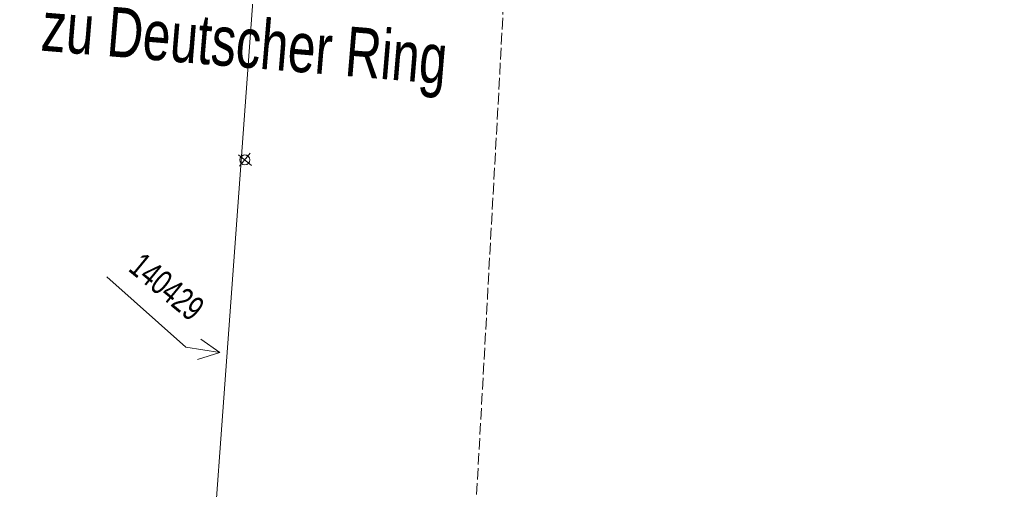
# Model space of a CAD drawing. Header units: metres. Extents: x -740 to 758, y -633 to 854.
# Tile 184 of 256: x -368 to -332, y 204 to 221. Entities that reach past the tile are written whole.
import ezdxf

# ---------------------------------------------------------------- set-up
doc = ezdxf.new("R2010")
doc.units = ezdxf.units.M
doc.header["$MEASUREMENT"] = 0
doc.linetypes.add('416_125', pattern=[0.5408, 0.416, -0.1248])
for name, color, linetype in [('Gis.LOVION', 7, 'Continuous'), ('StromBemass.LOVION', 7, 'Continuous'), ('Telko.LOVION', 7, 'Continuous')]:
    doc.layers.add(name, color=color, linetype=linetype)
doc.styles.add('ERSTELLTER_STIL_1', font='arial.ttf')

msp = doc.modelspace()

# ---------------------------------------------------------------- linework, layer by layer
at = {"layer": 'StromBemass.LOVION', "color": 7, "linetype": '416_125', "lineweight": 13}
msp.add_lwpolyline([(-347.662, 264.293), (-348.078, 264.311), (-348.634, 254.134), (-348.997, 247.566), (-349.064, 246.437), (-349.122, 245.219), (-349.229, 243.288), (-349.3, 242.054), (-349.304, 241.788), (-349.383, 240.48), (-349.548, 237.33), (-349.706, 234.714), (-349.789, 232.844), (-350.21, 225.059), (-351.425, 202.877), (-352.517, 182.909), (-303.088, 180.219)], dxfattribs=at)
at = {"layer": 'Telko.LOVION', "color": 1, "linetype": 'Continuous', "lineweight": 18}
msp.add_lwpolyline([(-358.688, 233.023), (-358.626, 232.542), (-361.851, 188.587), (-387.091, 189.947), (-387.605, 189.911), (-391.879, 190.247), (-392.325, 189.967), (-392.764, 185.993), (-393.002, 185.408), (-400.231, 179.692), (-400.686, 179.204), (-400.946, 178.691), (-394.226, 162.56), (-386.283, 139.204), (-366.901, 139.429), (-349.995, 140.181), (-349.886, 139.068), (-350.062, 138.297)], dxfattribs=at)
at = {"layer": 'Telko.LOVION', "color": 9, "linetype": 'Continuous', "lineweight": 18}
for points in [[(-359.925, 216.351), (-359.459, 215.968)], [(-359.925, 216.351), (-359.459, 215.968)], [(-359.885, 215.941), (-359.502, 216.407)], [(-359.885, 215.941), (-359.502, 216.407)]]:
    msp.add_lwpolyline(points, dxfattribs=at)
at = {"layer": 'Telko.LOVION', "color": 49, "linetype": 'Continuous', "lineweight": 18}
msp.add_lwpolyline([(-364.668, 211.956), (-361.819, 209.427), (-360.604, 209.235)], dxfattribs=at)
at = {"layer": 'Telko.LOVION', "color": 7, "linetype": 'Continuous', "lineweight": 13}
msp.add_lwpolyline([(-361.286, 209.716), (-360.604, 209.235), (-361.406, 208.98)], dxfattribs=at)
at = {"layer": 'Telko.LOVION', "color": 9, "linetype": 'Continuous', "lineweight": 18}
for centre, radius in [((-359.698, 216.167), 0.178), ((-359.698, 216.169), 0.177)]:
    msp.add_circle(centre, radius, dxfattribs=at)

# ---------------------------------------------------------------- texts
at = {"layer": 'Gis.LOVION', "color": 44, "linetype": 'Continuous', "lineweight": 18, "char_height": 1.77843, "attachment_point": 7, "style": 'ERSTELLTER_STIL_1'}
for insert, rotation in [((-367.113, 219.569), 355.2434), ((-367.11, 219.578), 355.2437)]:
    msp.add_mtext('{\\A1;\\W0.71562x;zu Deutscher Ring}', dxfattribs=dict(at, insert=insert, rotation=rotation))
at = {"layer": 'Telko.LOVION', "color": 220, "linetype": 'Continuous', "lineweight": 18, "insert": (-363.939, 212.193), "char_height": 0.88922, "attachment_point": 7, "rotation": 320.584, "style": 'ERSTELLTER_STIL_1'}
msp.add_mtext('{\\A1;\\W0.71561x;140429}', dxfattribs=at)

doc.saveas('drawing.dxf')
